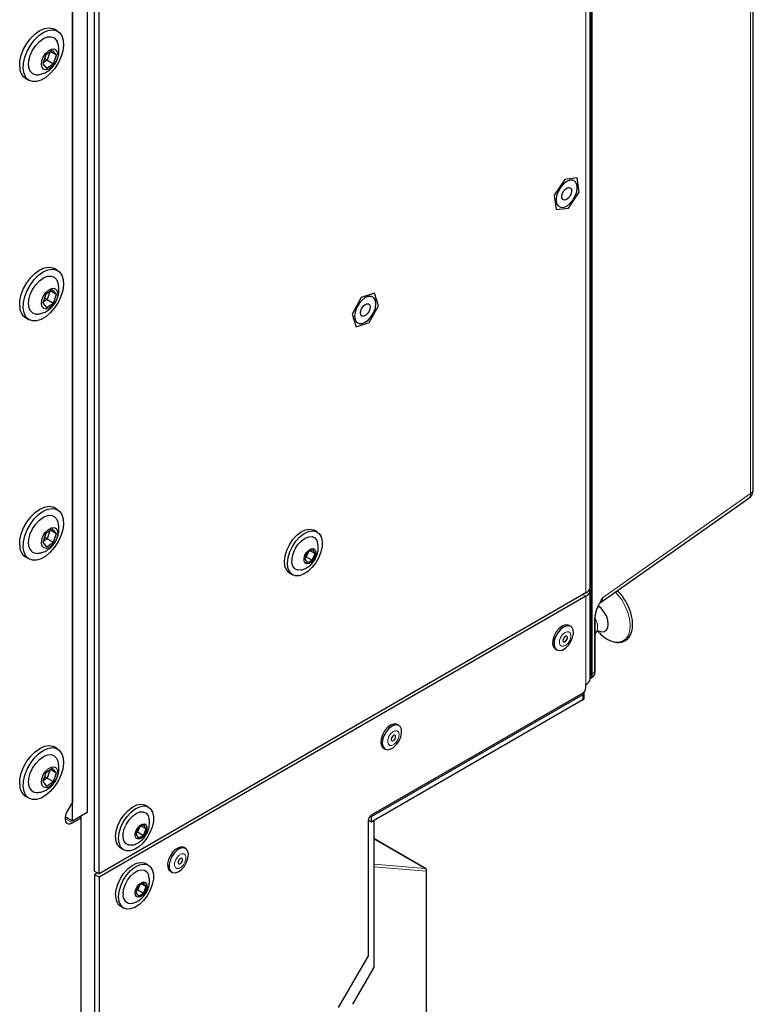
# Paper-space layout 'Blatt4' of a CAD drawing. Header units: millimetres. Extents: x 5 to 418, y 2 to 292.
# Tile 67 of 71: x 306 to 350, y 107 to 166. Entities that reach past the tile are written whole.
import ezdxf

# ---------------------------------------------------------------- set-up
doc = ezdxf.new("R2010")
doc.units = ezdxf.units.MM

psp = doc.layouts.new('Blatt4')

# ---------------------------------------------------------------- linework, layer by layer
at = {"color": 7, "linetype": 'Continuous', "lineweight": 25}
for p, q in [((350.164, 137.852), (350.164, 200.517)), ((310.404, 198.173), (310.404, 118.56)), ((309.52, 118.05), (309.52, 197.663)), ((309.52, 196.533), (309.52, 119.18)), ((340.429, 132.041), (340.429, 190.219)), ((310.846, 115.059), (310.846, 173.238)), ((311.111, 114.906), (311.111, 173.085)), ((308.638, 165.228), (308.425, 165.351)), ((308.341, 164.069), (307.933, 163.805)), ((308.566, 163.806), (308.341, 164.069)), ((307.933, 163.805), (307.751, 163.277)), ((308.017, 163.491), (307.77, 163.331)), ((307.867, 163.612), (308.017, 163.491)), ((308.18, 163.965), (308.017, 163.491)), ((308.017, 163.491), (308.384, 163.279)), ((308.233, 163.999), (308.566, 163.806)), ((308.384, 163.279), (308.566, 163.806)), ((307.751, 163.277), (307.977, 163.015)), ((307.977, 163.015), (308.384, 163.279)), ((306.726, 162.406), (306.938, 162.284)), ((339.658, 156.458), (338.909, 156.372)), ((339.772, 155.602), (339.658, 156.458)), ((338.909, 156.372), (338.276, 155.43)), ((338.276, 155.43), (338.39, 154.575)), ((339.139, 154.661), (339.772, 155.602)), ((338.39, 154.575), (339.139, 154.661)), ((308.638, 150.939), (308.425, 151.061)), ((307.933, 149.515), (307.751, 148.988)), ((308.341, 149.779), (307.933, 149.515)), ((308.18, 149.675), (308.017, 149.202)), ((308.233, 149.709), (308.566, 149.516)), ((308.566, 149.516), (308.341, 149.779)), ((308.384, 148.989), (308.566, 149.516)), ((327.55, 149.577), (326.764, 149.327)), ((327.79, 148.826), (327.55, 149.577)), ((307.751, 148.988), (307.977, 148.725)), ((308.017, 149.202), (307.77, 149.042)), ((307.867, 149.322), (308.017, 149.202)), ((307.977, 148.725), (308.384, 148.989)), ((308.017, 149.202), (308.384, 148.989)), ((326.764, 149.327), (326.217, 148.328)), ((327.243, 147.826), (327.79, 148.826)), ((326.217, 148.328), (326.456, 147.577)), ((306.726, 148.117), (306.938, 147.994)), ((326.456, 147.577), (327.243, 147.826)), ((341.043, 131.098), (349.899, 137.341)), ((308.638, 136.649), (308.425, 136.772)), ((308.341, 135.49), (307.933, 135.226)), ((308.18, 135.386), (308.017, 134.912)), ((308.233, 135.42), (308.566, 135.227)), ((308.566, 135.227), (308.341, 135.49)), ((324.134, 135.32), (323.958, 135.422)), ((307.933, 135.226), (307.751, 134.699)), ((307.751, 134.699), (307.977, 134.436)), ((308.017, 134.912), (307.77, 134.752)), ((307.867, 135.033), (308.017, 134.912)), ((307.977, 134.436), (308.384, 134.7)), ((308.017, 134.912), (308.384, 134.7)), ((308.384, 134.7), (308.566, 135.227)), ((323.561, 134.107), (323.392, 133.715)), ((323.608, 134.131), (323.48, 133.835)), ((323.867, 134.262), (323.561, 134.107)), ((323.72, 134.187), (324.003, 134.024)), ((324.003, 134.024), (323.867, 134.262)), ((306.726, 133.827), (306.938, 133.705)), ((323.392, 133.715), (323.528, 133.477)), ((323.48, 133.835), (323.434, 133.812)), ((323.455, 133.86), (323.48, 133.835)), ((323.48, 133.835), (323.834, 133.631)), ((323.528, 133.477), (323.834, 133.631)), ((323.834, 133.631), (324.003, 134.024)), ((322.483, 132.867), (322.66, 132.765)), ((340.429, 126.57), (340.429, 131.836)), ((340.173, 131.683), (311.111, 114.906)), ((340.173, 131.479), (311.111, 114.702)), ((340.721, 126.995), (340.721, 130.202)), ((339.255, 129.686), (339.167, 129.737)), ((340.721, 129.255), (340.801, 129.36)), ((340.857, 129.404), (340.973, 129.288)), ((338.351, 128.323), (338.439, 128.272)), ((340.434, 126.578), (340.571, 126.668)), ((340.173, 126.008), (340.173, 126.213)), ((339.996, 125.702), (327.357, 118.406)), ((339.996, 125.6), (327.357, 118.303)), ((339.996, 125.294), (327.357, 117.997)), ((340.07, 125.396), (340.07, 125.702)), ((329.002, 123.767), (328.914, 123.818)), ((308.638, 122.36), (308.425, 122.482)), ((328.098, 122.404), (328.186, 122.353)), ((308.341, 121.2), (307.933, 120.936)), ((308.233, 121.13), (308.566, 120.938)), ((308.566, 120.938), (308.341, 121.2)), ((307.933, 120.936), (307.751, 120.409)), ((308.017, 120.623), (307.77, 120.463)), ((307.867, 120.744), (308.017, 120.623)), ((308.18, 121.096), (308.017, 120.623)), ((308.017, 120.623), (308.384, 120.41)), ((308.384, 120.41), (308.566, 120.938)), ((307.751, 120.409), (307.977, 120.146)), ((307.977, 120.146), (308.384, 120.41)), ((306.726, 119.538), (306.938, 119.415)), ((309.52, 119.18), (309.207, 118.639)), ((314.058, 118.888), (313.881, 118.99)), ((309.52, 118.05), (309.086, 118.301)), ((310.404, 118.56), (309.52, 118.05)), ((309.52, 117.948), (310.05, 118.254)), ((310.05, 118.254), (309.962, 118.305)), ((310.05, 90.399), (310.05, 118.254)), ((327.357, 118.303), (327.284, 118.345)), ((327.357, 118.303), (327.357, 117.997)), ((313.485, 117.675), (313.316, 117.283)), ((313.531, 117.699), (313.404, 117.403)), ((313.79, 117.83), (313.485, 117.675)), ((313.643, 117.755), (313.927, 117.592)), ((313.927, 117.592), (313.79, 117.83)), ((327.18, 118.099), (327.18, 109.975)), ((327.357, 117.997), (327.18, 118.099)), ((327.513, 118.087), (327.513, 109.335)), ((313.316, 117.283), (313.452, 117.045)), ((313.404, 117.403), (313.358, 117.38)), ((313.378, 117.428), (313.404, 117.403)), ((313.404, 117.403), (313.758, 117.199)), ((313.452, 117.045), (313.758, 117.199)), ((313.758, 117.199), (313.927, 117.592)), ((312.406, 116.435), (312.583, 116.333)), ((316.274, 116.419), (316.186, 116.47)), ((330.603, 115.22), (327.513, 117.004)), ((314.058, 115.418), (313.881, 115.52)), ((310.846, 115.059), (311.111, 114.906)), ((311.023, 114.957), (310.846, 114.855)), ((311.111, 114.702), (310.846, 114.855)), ((310.846, 114.855), (310.846, 97.912)), ((311.111, 114.702), (311.111, 97.759)), ((315.37, 115.056), (315.458, 115.005)), ((330.665, 95.855), (330.665, 115.112)), ((313.468, 114.185), (313.315, 113.79)), ((313.523, 114.216), (313.421, 113.953)), ((313.774, 114.362), (313.468, 114.185)), ((313.662, 114.297), (313.927, 114.144)), ((313.927, 114.144), (313.774, 114.362)), ((313.774, 113.749), (313.927, 114.144)), ((313.315, 113.79), (313.468, 113.572)), ((313.421, 113.953), (313.366, 113.922)), ((313.389, 113.981), (313.421, 113.953)), ((313.421, 113.953), (313.774, 113.749)), ((313.468, 113.572), (313.774, 113.749)), ((312.406, 112.965), (312.583, 112.863)), ((325.412, 106.913), (327.18, 109.975)), ((326.261, 107.112), (327.487, 109.248))]:
    psp.add_line(p, q, dxfattribs=at)
at = {"color": 7, "linetype": 'Continuous', "lineweight": 18}
for p, q in [((350.004, 137.611), (350.004, 200.276)), ((340.48, 126.856), (340.48, 194.417)), ((340.553, 194.418), (340.553, 126.857)), ((340.173, 131.683), (340.173, 189.862)), ((341.165, 131.38), (350.004, 137.611)), ((339.996, 131.581), (340.173, 131.479)), ((340.173, 131.479), (340.173, 126.213)), ((340.689, 126.947), (340.689, 130.154)), ((340.553, 126.857), (340.689, 126.947)), ((339.996, 125.294), (339.996, 125.6)), ((309.078, 118.203), (309.52, 117.948)), ((330.585, 115.226), (327.513, 116.999)), ((327.513, 115.474), (330.585, 115.226)), ((330.63, 115.062), (327.513, 115.314)), ((330.63, 95.805), (330.63, 115.062))]:
    psp.add_line(p, q, dxfattribs=at)
at = {"color": 7, "linetype": 'Continuous', "lineweight": 25, "flags": 128}
for points in [[(306.376, 163.1), (306.391, 163.431), (306.47, 163.786), (306.609, 164.146), (306.8, 164.491), (307.032, 164.803), (307.294, 165.066), (307.571, 165.264), (307.849, 165.388), (308.111, 165.43), (308.345, 165.389), (308.425, 165.351)], [(306.588, 162.978), (306.603, 163.309), (306.682, 163.663), (306.821, 164.023), (307.012, 164.369), (307.244, 164.681), (307.506, 164.943), (307.784, 165.142), (308.061, 165.266), (308.323, 165.308), (308.557, 165.267), (308.749, 165.144), (308.89, 164.946), (308.971, 164.685), (308.988, 164.373), (308.94, 164.028), (308.831, 163.668), (308.665, 163.313), (308.452, 162.982), (308.203, 162.693), (307.931, 162.461), (307.652, 162.298), (307.38, 162.215), (307.13, 162.214), (306.916, 162.297), (306.749, 162.458), (306.637, 162.689), (306.588, 162.978)], [(306.905, 163.184), (306.923, 163.472), (307.006, 163.78), (307.146, 164.087), (307.333, 164.369), (307.555, 164.606), (307.794, 164.78), (308.032, 164.878), (308.252, 164.893), (308.438, 164.823), (308.575, 164.674), (308.608, 164.609)], [(307.674, 163.227), (307.696, 163.444), (307.78, 163.675), (307.916, 163.888), (308.084, 164.053), (308.263, 164.15), (308.427, 164.165), (308.556, 164.095), (308.63, 163.951), (308.641, 163.751), (308.587, 163.523), (308.475, 163.298), (308.32, 163.105), (308.144, 162.972), (307.969, 162.915), (307.82, 162.943), (307.717, 163.052), (307.674, 163.227)], [(339.024, 156.251), (338.827, 156.102), (338.65, 155.895), (338.509, 155.651), (338.419, 155.394), (338.388, 155.149), (338.419, 154.94), (338.509, 154.787), (338.65, 154.706), (338.827, 154.704), (339.024, 154.781), (339.221, 154.931), (339.398, 155.138), (339.539, 155.382), (339.629, 155.639), (339.66, 155.884), (339.629, 156.093), (339.539, 156.245), (339.398, 156.327), (339.221, 156.329), (339.024, 156.251)], [(338.844, 155.677), (338.945, 155.795), (339.059, 155.871), (339.167, 155.892), (339.253, 155.857), (339.305, 155.769), (339.314, 155.643), (339.278, 155.498), (339.204, 155.355), (339.103, 155.237), (338.989, 155.162), (338.881, 155.14), (338.795, 155.176), (338.743, 155.263), (338.734, 155.389), (338.77, 155.534), (338.844, 155.677)], [(306.376, 148.811), (306.391, 149.142), (306.47, 149.496), (306.609, 149.856), (306.8, 150.202), (307.032, 150.514), (307.294, 150.776), (307.571, 150.975), (307.849, 151.099), (308.111, 151.141), (308.345, 151.1), (308.425, 151.061)], [(306.588, 148.689), (306.603, 149.019), (306.682, 149.374), (306.821, 149.734), (307.012, 150.079), (307.244, 150.391), (307.506, 150.654), (307.784, 150.852), (308.061, 150.976), (308.323, 151.018), (308.557, 150.977), (308.749, 150.854), (308.89, 150.657), (308.971, 150.395), (308.988, 150.083), (308.94, 149.738), (308.831, 149.379), (308.665, 149.024), (308.452, 148.693), (308.203, 148.403), (307.931, 148.171), (307.652, 148.009), (307.38, 147.925), (307.13, 147.925), (306.916, 148.007), (306.749, 148.169), (306.637, 148.4), (306.588, 148.689)], [(306.905, 148.894), (306.923, 149.182), (307.006, 149.491), (307.146, 149.798), (307.333, 150.08), (307.555, 150.317), (307.794, 150.491), (308.032, 150.588), (308.252, 150.603), (308.438, 150.533), (308.575, 150.385), (308.608, 150.319)], [(307.674, 148.938), (307.696, 149.155), (307.78, 149.386), (307.916, 149.598), (308.084, 149.764), (308.263, 149.861), (308.427, 149.875), (308.556, 149.806), (308.63, 149.661), (308.641, 149.462), (308.587, 149.234), (308.475, 149.008), (308.32, 148.816), (308.144, 148.682), (307.969, 148.626), (307.82, 148.654), (307.717, 148.763), (307.674, 148.938)], [(327.003, 149.312), (326.807, 149.162), (326.629, 148.955), (326.488, 148.712), (326.398, 148.454), (326.367, 148.209), (326.398, 148), (326.488, 147.848), (326.629, 147.766), (326.807, 147.764), (327.003, 147.842), (327.2, 147.991), (327.377, 148.198), (327.518, 148.442), (327.608, 148.699), (327.64, 148.944), (327.608, 149.153), (327.518, 149.306), (327.377, 149.387), (327.2, 149.389), (327.003, 149.312)], [(326.789, 148.682), (326.881, 148.812), (326.992, 148.907), (327.104, 148.951), (327.201, 148.938), (327.268, 148.871), (327.295, 148.758), (327.277, 148.618), (327.218, 148.472), (327.125, 148.342), (327.015, 148.247), (326.902, 148.203), (326.805, 148.215), (326.738, 148.283), (326.712, 148.395), (326.729, 148.535), (326.789, 148.682)], [(306.376, 134.522), (306.391, 134.852), (306.47, 135.207), (306.609, 135.567), (306.8, 135.912), (307.032, 136.224), (307.294, 136.487), (307.571, 136.685), (307.849, 136.809), (308.111, 136.851), (308.345, 136.81), (308.425, 136.772)], [(306.588, 134.399), (306.603, 134.73), (306.682, 135.084), (306.821, 135.444), (307.012, 135.79), (307.244, 136.102), (307.506, 136.364), (307.784, 136.563), (308.061, 136.687), (308.323, 136.729), (308.557, 136.688), (308.749, 136.565), (308.89, 136.367), (308.971, 136.106), (308.988, 135.794), (308.94, 135.449), (308.831, 135.089), (308.665, 134.734), (308.452, 134.403), (308.203, 134.114), (307.931, 133.882), (307.652, 133.72), (307.38, 133.636), (307.13, 133.635), (306.916, 133.718), (306.749, 133.879), (306.637, 134.11), (306.588, 134.399)], [(306.905, 134.605), (306.923, 134.893), (307.006, 135.201), (307.146, 135.508), (307.333, 135.791), (307.555, 136.027), (307.794, 136.201), (308.032, 136.299), (308.252, 136.314), (308.438, 136.244), (308.575, 136.095), (308.608, 136.03)], [(307.674, 134.648), (307.696, 134.866), (307.78, 135.096), (307.916, 135.309), (308.084, 135.474), (308.263, 135.571), (308.427, 135.586), (308.556, 135.516), (308.63, 135.372), (308.641, 135.172), (308.587, 134.944), (308.475, 134.719), (308.32, 134.527), (308.144, 134.393), (307.969, 134.336), (307.82, 134.364), (307.717, 134.473), (307.674, 134.648)], [(322.483, 132.867), (322.445, 132.891), (322.296, 133.053), (322.205, 133.283), (322.177, 133.567), (322.215, 133.888), (322.317, 134.225), (322.475, 134.557), (322.679, 134.862), (322.918, 135.123), (323.176, 135.323), (323.436, 135.448), (323.683, 135.491), (323.901, 135.45), (323.958, 135.422)], [(322.82, 132.706), (322.622, 132.789), (322.473, 132.951), (322.382, 133.181), (322.354, 133.465), (322.392, 133.786), (322.493, 134.123), (322.651, 134.454), (322.856, 134.76), (323.095, 135.021), (323.353, 135.22), (323.613, 135.346), (323.86, 135.389), (324.078, 135.348), (324.253, 135.225), (324.374, 135.027), (324.434, 134.768), (324.429, 134.463), (324.359, 134.132), (324.228, 133.795), (324.045, 133.474), (323.822, 133.188), (323.571, 132.956), (323.31, 132.792), (323.055, 132.707), (322.82, 132.706)], [(323.166, 133.052), (322.967, 133.046), (322.802, 133.121), (322.685, 133.27), (322.626, 133.483), (322.629, 133.74), (322.694, 134.022), (322.817, 134.306), (322.986, 134.568), (323.189, 134.788), (323.408, 134.947), (323.627, 135.034), (323.827, 135.039), (323.992, 134.965), (324.109, 134.815), (324.142, 134.732)], [(323.502, 133.416), (323.404, 133.472), (323.351, 133.588), (323.35, 133.747), (323.403, 133.925), (323.5, 134.094), (323.627, 134.229), (323.765, 134.309), (323.893, 134.322), (323.991, 134.266), (324.044, 134.15), (324.044, 133.991), (323.992, 133.814), (323.895, 133.644), (323.768, 133.51), (323.63, 133.429), (323.502, 133.416)], [(340.911, 129.418), (341.055, 129.366), (341.235, 129.364), (341.38, 129.442), (341.474, 129.593), (341.509, 129.801), (341.481, 130.048), (341.392, 130.307), (341.252, 130.555), (341.075, 130.766), (340.916, 130.896)], [(339.167, 129.737), (339.11, 129.761), (338.943, 129.768), (338.755, 129.694), (338.568, 129.548), (338.401, 129.347), (338.274, 129.11), (338.198, 128.866), (338.184, 128.638), (338.232, 128.454), (338.337, 128.331), (338.351, 128.323)], [(339.199, 129.71), (339.031, 129.717), (338.843, 129.643), (338.656, 129.497), (338.49, 129.296), (338.362, 129.059), (338.287, 128.815), (338.272, 128.587), (338.32, 128.403), (338.425, 128.28), (338.576, 128.234), (338.756, 128.268), (338.946, 128.379), (339.125, 128.555), (339.274, 128.777), (339.377, 129.021), (339.423, 129.26), (339.406, 129.469), (339.328, 129.625), (339.199, 129.71)], [(339.016, 129.096), (338.97, 129.095), (338.918, 129.07), (338.869, 129.022), (338.83, 128.96), (338.808, 128.893), (338.804, 128.832), (338.821, 128.785), (338.855, 128.76), (338.901, 128.76), (338.953, 128.786), (339.002, 128.833), (339.041, 128.895), (339.064, 128.962), (339.067, 129.024), (339.05, 129.07), (339.016, 129.096)], [(328.914, 123.818), (328.864, 123.84), (328.698, 123.85), (328.511, 123.78), (328.323, 123.637), (328.155, 123.438), (328.025, 123.203), (327.947, 122.957), (327.93, 122.729), (327.975, 122.542), (328.078, 122.416), (328.098, 122.404)], [(328.952, 123.789), (328.786, 123.799), (328.599, 123.729), (328.411, 123.586), (328.243, 123.387), (328.114, 123.152), (328.036, 122.906), (328.019, 122.678), (328.064, 122.491), (328.166, 122.365), (328.315, 122.315), (328.494, 122.346), (328.684, 122.454), (328.865, 122.627), (329.016, 122.848), (329.121, 123.091), (329.169, 123.331), (329.155, 123.542), (329.08, 123.7), (328.952, 123.789)], [(328.765, 123.176), (328.719, 123.177), (328.667, 123.152), (328.618, 123.105), (328.579, 123.044), (328.555, 122.977), (328.551, 122.915), (328.567, 122.867), (328.6, 122.841), (328.646, 122.841), (328.698, 122.865), (328.747, 122.912), (328.787, 122.974), (328.81, 123.04), (328.814, 123.102), (328.798, 123.15), (328.765, 123.176)], [(306.376, 120.232), (306.391, 120.563), (306.47, 120.917), (306.609, 121.277), (306.8, 121.623), (307.032, 121.935), (307.294, 122.197), (307.571, 122.396), (307.849, 122.52), (308.111, 122.562), (308.345, 122.521), (308.425, 122.482)], [(306.588, 120.11), (306.603, 120.44), (306.682, 120.795), (306.821, 121.155), (307.012, 121.5), (307.244, 121.812), (307.506, 122.075), (307.784, 122.273), (308.061, 122.397), (308.323, 122.44), (308.557, 122.398), (308.749, 122.276), (308.89, 122.078), (308.971, 121.816), (308.988, 121.504), (308.94, 121.159), (308.831, 120.8), (308.665, 120.445), (308.452, 120.114), (308.203, 119.824), (307.931, 119.592), (307.652, 119.43), (307.38, 119.346), (307.13, 119.346), (306.916, 119.428), (306.749, 119.59), (306.637, 119.821), (306.588, 120.11)], [(306.905, 120.316), (306.923, 120.603), (307.006, 120.912), (307.146, 121.219), (307.333, 121.501), (307.555, 121.738), (307.794, 121.912), (308.032, 122.01), (308.252, 122.024), (308.438, 121.954), (308.575, 121.806), (308.608, 121.741)], [(307.674, 120.359), (307.696, 120.576), (307.78, 120.807), (307.916, 121.019), (308.084, 121.185), (308.263, 121.282), (308.427, 121.296), (308.556, 121.227), (308.63, 121.082), (308.641, 120.883), (308.587, 120.655), (308.475, 120.43), (308.32, 120.237), (308.144, 120.104), (307.969, 120.047), (307.82, 120.075), (307.717, 120.184), (307.674, 120.359)], [(312.406, 116.435), (312.369, 116.459), (312.22, 116.621), (312.129, 116.851), (312.101, 117.135), (312.139, 117.456), (312.24, 117.793), (312.398, 118.125), (312.603, 118.43), (312.842, 118.691), (313.1, 118.891), (313.36, 119.016), (313.607, 119.059), (313.825, 119.018), (313.881, 118.99)], [(312.744, 116.274), (312.546, 116.357), (312.397, 116.519), (312.305, 116.749), (312.278, 117.033), (312.316, 117.354), (312.417, 117.691), (312.575, 118.023), (312.78, 118.328), (313.019, 118.589), (313.276, 118.789), (313.537, 118.914), (313.784, 118.957), (314.002, 118.916), (314.177, 118.793), (314.298, 118.595), (314.358, 118.336), (314.353, 118.031), (314.282, 117.7), (314.152, 117.363), (313.969, 117.042), (313.745, 116.756), (313.495, 116.524), (313.234, 116.361), (312.978, 116.275), (312.744, 116.274)], [(309.207, 118.639), (309.13, 118.474), (309.087, 118.308), (309.08, 118.154), (309.112, 118.027), (309.178, 117.937), (309.274, 117.892), (309.392, 117.896), (309.52, 117.948)], [(313.09, 116.62), (312.891, 116.614), (312.725, 116.689), (312.608, 116.839), (312.549, 117.051), (312.552, 117.308), (312.618, 117.59), (312.74, 117.874), (312.91, 118.136), (313.112, 118.356), (313.332, 118.515), (313.551, 118.602), (313.751, 118.607), (313.916, 118.533), (314.033, 118.383), (314.065, 118.3)], [(313.426, 116.984), (313.328, 117.04), (313.275, 117.156), (313.274, 117.315), (313.327, 117.493), (313.424, 117.662), (313.551, 117.797), (313.689, 117.877), (313.817, 117.89), (313.915, 117.835), (313.968, 117.718), (313.968, 117.559), (313.916, 117.382), (313.819, 117.212), (313.691, 117.078), (313.553, 116.997), (313.426, 116.984)], [(315.896, 116.484), (315.706, 116.383), (315.524, 116.215), (315.37, 115.999), (315.259, 115.756), (315.205, 115.515), (315.213, 115.3), (315.282, 115.136), (315.37, 115.056)], [(315.985, 116.433), (315.795, 116.332), (315.613, 116.164), (315.458, 115.948), (315.348, 115.705), (315.294, 115.464), (315.301, 115.249), (315.371, 115.085), (315.493, 114.988), (315.657, 114.97), (315.843, 115.032), (316.031, 115.168), (316.202, 115.363), (316.336, 115.596), (316.419, 115.841), (316.443, 116.073), (316.404, 116.265), (316.307, 116.397), (316.162, 116.455), (315.985, 116.433)], [(316.186, 116.47), (316.073, 116.506), (315.896, 116.484)], [(315.982, 115.827), (315.93, 115.797), (315.882, 115.747), (315.845, 115.684), (315.825, 115.618), (315.824, 115.557), (315.844, 115.513), (315.88, 115.491), (315.927, 115.496), (315.979, 115.525), (316.027, 115.575), (316.064, 115.638), (316.084, 115.705), (316.085, 115.765), (316.066, 115.809), (316.029, 115.831), (315.982, 115.827)], [(312.101, 113.64), (312.134, 113.959), (312.23, 114.295), (312.384, 114.628), (312.585, 114.937), (312.822, 115.202), (313.078, 115.407), (313.339, 115.538), (313.588, 115.589), (313.809, 115.554), (313.881, 115.52)], [(312.278, 113.538), (312.31, 113.857), (312.407, 114.193), (312.56, 114.526), (312.762, 114.835), (312.998, 115.1), (313.255, 115.305), (313.516, 115.436), (313.765, 115.487), (313.986, 115.452), (314.164, 115.336), (314.29, 115.144), (314.355, 114.889), (314.355, 114.587), (314.29, 114.257), (314.164, 113.92), (313.986, 113.596), (313.765, 113.307), (313.516, 113.07), (313.255, 112.901), (312.998, 112.809), (312.762, 112.801), (312.56, 112.877), (312.407, 113.033), (312.31, 113.258), (312.278, 113.538)], [(312.543, 113.691), (312.574, 113.963), (312.666, 114.248), (312.811, 114.525), (312.998, 114.771), (313.21, 114.966), (313.431, 115.093), (313.644, 115.144), (313.83, 115.113), (313.975, 115.004), (314.063, 114.836)], [(313.268, 113.763), (313.295, 113.935), (313.371, 114.111), (313.486, 114.266), (313.621, 114.375), (313.757, 114.422), (313.871, 114.4), (313.948, 114.312), (313.975, 114.171), (313.948, 113.999), (313.871, 113.823), (313.757, 113.668), (313.621, 113.559), (313.486, 113.512), (313.371, 113.534), (313.295, 113.622), (313.268, 113.763)]]:
    psp.add_lwpolyline(points, dxfattribs=at)
at = {"color": 7, "linetype": 'Continuous', "lineweight": 18, "flags": 128}
for points in [[(341.847, 128.76), (342.121, 128.737), (342.364, 128.799), (342.563, 128.94), (342.71, 129.155), (342.798, 129.434), (342.822, 129.764), (342.781, 130.128), (342.679, 130.511), (342.518, 130.895), (342.307, 131.26), (342.055, 131.591), (341.932, 131.724)], [(339.145, 129.363), (339.025, 129.362), (338.891, 129.295), (338.764, 129.172), (338.663, 129.012), (338.604, 128.839), (338.595, 128.68), (338.638, 128.558), (338.727, 128.493), (338.847, 128.493), (338.98, 128.56), (339.107, 128.683), (339.208, 128.843), (339.267, 129.016), (339.276, 129.176), (339.233, 129.297), (339.145, 129.363)], [(328.896, 123.443), (328.776, 123.444), (328.643, 123.38), (328.515, 123.259), (328.413, 123.099), (328.352, 122.927), (328.342, 122.766), (328.383, 122.643), (328.469, 122.575), (328.589, 122.573), (328.722, 122.638), (328.85, 122.759), (328.952, 122.918), (329.013, 123.091), (329.024, 123.251), (328.982, 123.375), (328.896, 123.443)], [(316.025, 116.09), (315.891, 116.014), (315.767, 115.884), (315.671, 115.721), (315.619, 115.548), (315.617, 115.393), (315.667, 115.278), (315.761, 115.222), (315.884, 115.232), (316.018, 115.308), (316.143, 115.438), (316.238, 115.601), (316.291, 115.774), (316.292, 115.929), (316.242, 116.044), (316.148, 116.1), (316.025, 116.09)], [(330.603, 115.22), (330.594, 115.224), (330.585, 115.226)]]:
    psp.add_lwpolyline(points, dxfattribs=at)
at = {"color": 7, "linetype": 'Continuous', "lineweight": 25}
for centre, radius, start, end in [((307.157, 163.059), 0.782, 176.95779, 236.53312), ((307.419, 163.133), 0.516, 174.38773, 274.84207), ((307.157, 148.769), 0.782, 176.95757, 236.53337), ((307.419, 148.844), 0.516, 174.38733, 274.84248), ((349.539, 137.852), 0.625, 305.18417, 0), ((307.157, 134.48), 0.782, 176.95738, 236.53353), ((307.419, 134.555), 0.516, 174.38727, 274.84245), ((339.991, 132.084), 0.44, 294.37469, 354.30511), ((340.035, 131.842), 0.389, 290.85418, 14.31009), ((342.35, 130.576), 1.884, 223.09241, 254.53653), ((339.991, 126.613), 0.44, 294.37469, 354.30511), ((339.789, 126.026), 0.384, 302.60544, 357.39456), ((339.959, 125.702), 0.108, 290.34944, 25.80239), ((339.944, 125.408), 0.126, 294.37264, 354.30754), ((307.157, 120.191), 0.782, 176.9569, 236.53411), ((307.419, 120.265), 0.516, 174.38782, 274.84199), ((327.564, 118.082), 0.384, 122.60528, 177.39485), ((330.54, 115.112), 0.125, 0, 60.00269), ((312.806, 113.553), 0.71, 172.89114, 235.7965), ((313.003, 113.609), 0.468, 169.85498, 281.7399)]:
    psp.add_arc(centre, radius, start, end, dxfattribs=at)
at = {"color": 7, "linetype": 'Continuous', "lineweight": 18}
for centre, radius, start, end in [((349.709, 137.57), 0.297, 309.75443, 7.90196), ((349.865, 137.877), 0.3, 297.47543, 355.28209), ((340.662, 130.207), 0.0599, 297.45928, 355.45872), ((340.149, 129.674), 0.724, 334.33396, 37.72185), ((340.515, 126.923), 0.0762, 242.44626, 299.28383), ((340.662, 127), 0.06, 297.47485, 355.2824), ((330.506, 115.116), 0.135, 336.5722, 54.57759), ((330.604, 115.118), 0.0619, 295.38189, 354.63971)]:
    psp.add_arc(centre, radius, start, end, dxfattribs=at)
for centre, major_axis, ratio, start_param, end_param in [((340.745, 131.652), (-0.266, 0.573), 0.56964, 3.247205, 3.976262), ((340.073, 127.091), (-0.288, 0.498), 0.576854, 3.420761, 3.925398)]:
    psp.add_ellipse(centre, major_axis=major_axis, ratio=ratio, start_param=start_param, end_param=end_param, dxfattribs=at)
at = {"color": 7, "linetype": 'Continuous', "lineweight": 25}
for centre, major_axis, ratio, start_param, end_param in [((340.108, 127.111), (-0.316, 0.54), 0.578535, 3.134349, 3.92279), ((340.242, 127.2), (-0.32, 0.538), 0.581026, 3.16991, 3.918818), ((327.425, 109.284), (0.062, 0.108), 0.574857, 4.710145, 5.495543)]:
    psp.add_ellipse(centre, major_axis=major_axis, ratio=ratio, start_param=start_param, end_param=end_param, dxfattribs=at)
for points, knots in [([(307.466, 162.623), (307.544, 162.635), (307.711, 162.661), (307.951, 162.765), (308.181, 162.919), (308.387, 163.124), (308.563, 163.388), (308.681, 163.692), (308.73, 164.01), (308.705, 164.31), (308.661, 164.513), (308.609, 164.603), (308.607, 164.607)], [0, 0, 0, 0, 0.088951, 0.191388, 0.294539, 0.402339, 0.519743, 0.652445, 0.769079, 0.882123, 0.99471, 1, 1, 1, 1]), ([(307.466, 148.334), (307.544, 148.346), (307.711, 148.371), (307.951, 148.476), (308.181, 148.629), (308.387, 148.835), (308.563, 149.099), (308.681, 149.402), (308.73, 149.721), (308.705, 150.02), (308.661, 150.224), (308.609, 150.314), (308.607, 150.318)], [0, 0, 0, 0, 0.08895, 0.191388, 0.294538, 0.402339, 0.519742, 0.652445, 0.769079, 0.882123, 0.99471, 1, 1, 1, 1]), ([(307.466, 134.044), (307.544, 134.056), (307.711, 134.082), (307.951, 134.186), (308.181, 134.34), (308.387, 134.545), (308.563, 134.809), (308.681, 135.113), (308.73, 135.431), (308.705, 135.731), (308.661, 135.934), (308.609, 136.025), (308.607, 136.029)], [0, 0, 0, 0, 0.08895, 0.191388, 0.294538, 0.402339, 0.519742, 0.652445, 0.769079, 0.882123, 0.994709, 1, 1, 1, 1]), ([(323.166, 133.058), (323.198, 133.064), (323.314, 133.083), (323.501, 133.172), (323.719, 133.322), (323.913, 133.53), (324.076, 133.795), (324.179, 134.093), (324.203, 134.393), (324.188, 134.604), (324.146, 134.707), (324.139, 134.723)], [0, 0, 0, 0, 0.046221, 0.163639, 0.284535, 0.413892, 0.55522, 0.711141, 0.846023, 0.975034, 1, 1, 1, 1]), ([(341.874, 128.747), (341.924, 128.738), (342.068, 128.712), (342.294, 128.727), (342.53, 128.82), (342.72, 128.982), (342.858, 129.201), (342.943, 129.47), (342.972, 129.783), (342.944, 130.128), (342.859, 130.491), (342.722, 130.857), (342.537, 131.211), (342.316, 131.54), (342.145, 131.724), (342.06, 131.815)], [0, 0, 0, 0, 0.043495, 0.124233, 0.203182, 0.280098, 0.356754, 0.434989, 0.515178, 0.59636, 0.677637, 0.758771, 0.839802, 0.920837, 1, 1, 1, 1]), ([(340.721, 130.202), (340.726, 130.268), (340.735, 130.403), (340.805, 130.643), (340.894, 130.859), (340.967, 130.99), (340.994, 131.039)], [0, 0, 0, 0, 0.254973, 0.522449, 0.820774, 1, 1, 1, 1]), ([(340.803, 129.361), (340.815, 129.375), (340.843, 129.409), (340.928, 129.428), (340.923, 129.428), (340.922, 129.428)], [0, 0, 0, 0, 0.361911, 0.841056, 1, 1, 1, 1]), ([(340.465, 126.876), (340.464, 126.849), (340.462, 126.789), (340.441, 126.75), (340.429, 126.728)], [0, 0, 0, 0, 0.4393855, 1, 1, 1, 1]), ([(340.59, 126.691), (340.617, 126.714), (340.68, 126.769), (340.715, 126.882), (340.72, 126.965), (340.721, 126.995)], [0, 0, 0, 0, 0.319, 0.748147, 1, 1, 1, 1]), ([(307.466, 119.755), (307.544, 119.767), (307.711, 119.792), (307.951, 119.897), (308.181, 120.05), (308.387, 120.256), (308.563, 120.52), (308.681, 120.824), (308.73, 121.142), (308.705, 121.441), (308.661, 121.645), (308.609, 121.735), (308.607, 121.739)], [0, 0, 0, 0, 0.08895, 0.191388, 0.294538, 0.402339, 0.519742, 0.652445, 0.769078, 0.882123, 0.994709, 1, 1, 1, 1]), ([(313.089, 116.627), (313.122, 116.632), (313.238, 116.651), (313.425, 116.74), (313.642, 116.89), (313.837, 117.098), (314, 117.363), (314.103, 117.661), (314.127, 117.961), (314.112, 118.172), (314.07, 118.275), (314.063, 118.291)], [0, 0, 0, 0, 0.046221, 0.163639, 0.284535, 0.413893, 0.55522, 0.711141, 0.846022, 0.975034, 1, 1, 1, 1]), ([(313.106, 113.159), (313.166, 113.173), (313.309, 113.208), (313.516, 113.325), (313.725, 113.498), (313.908, 113.729), (314.046, 114.003), (314.118, 114.297), (314.129, 114.579), (314.083, 114.752), (314.062, 114.832)], [0, 0, 0, 0, 0.0863688, 0.2049458, 0.3291086, 0.4634878, 0.6105502, 0.7507235, 0.8836289, 1, 1, 1, 1])]:
    psp.add_open_spline(points, degree=3, knots=knots, dxfattribs=at)
at = {"color": 7, "linetype": 'Continuous', "lineweight": 18}
for points, knots in [([(340.689, 130.154), (340.7, 130.265), (340.723, 130.503), (340.901, 130.936), (341.069, 131.221), (341.165, 131.379), (341.165, 131.38)], [0, 0, 0, 0, 0.277833, 0.593669, 0.99801, 1, 1, 1, 1]), ([(341.165, 131.38), (341.165, 131.379), (341.133, 131.31), (341.075, 131.196), (341.015, 131.086), (340.991, 131.041)], [0, 0, 0, 0, 0.006565, 0.595019, 1, 1, 1, 1])]:
    psp.add_open_spline(points, degree=3, knots=knots, dxfattribs=at)

doc.saveas('drawing.dxf')
